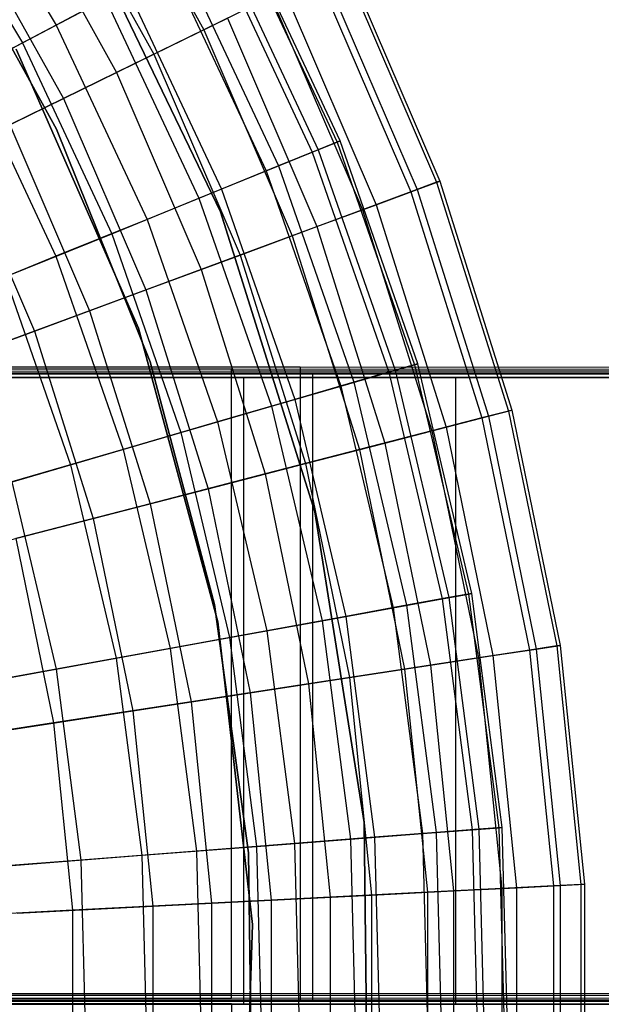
# Model space of a CAD drawing. Extents: x 0.1 to 16.1, y -7 to 7.
# Tile 98 of 108: x 10.4 to 11.1, y 0 to 1.3. Entities that reach past the tile are written whole.
import ezdxf

# ---------------------------------------------------------------- set-up
doc = ezdxf.new("R2010")
doc.units = 0
doc.header["$LTSCALE"] = 2.54
doc.layers.get('0').update_dxf_attribs({"color": 13, "linetype": 'CONTINUOUS'})

# ---------------------------------------------------------------- blocks, each defined once
blk = doc.blocks.new('DROPS_WOOD_C_PM_STL')
at = {"color": 0}
for p, q in [((10.2863, 1.4845, 6.4696), (10.4273, 1.2498, 6.4696)), ((10.2863, 1.4845, 6.4696), (10.4273, 1.2498, 6.4696)), ((10.4769, 1.494, 4.0169), (10.6158, 1.2438, 4.0169)), ((10.4769, 1.494, 4.0169), (10.6158, 1.2438, 4.0169)), ((10.246, 1.4574, 3.7892), (10.3844, 1.2269, 3.7892)), ((10.246, 1.4574, 3.7892), (10.3844, 1.2269, 3.7892)), ((10.4165, 1.4564, 6.5038), (10.5519, 1.2125, 6.5038)), ((10.4165, 1.4564, 6.5038), (10.5519, 1.2125, 6.5038)), ((10.3716, 1.4284, 3.7448), (10.5043, 1.1892, 3.7448)), ((10.3716, 1.4284, 3.7448), (10.5043, 1.1892, 3.7448)), ((10.4279, 1.1168, 213.3831), (10.2729, 1.3969, 213.3831)), ((10.2729, 1.3969, 213.3031), (10.4279, 1.1168, 213.3031)), ((10.4279, 1.1168, 213.3831), (10.2729, 1.3969, 213.3831)), ((10.2729, 1.3969, 213.3031), (10.4279, 1.1168, 213.3031)), ((10.4279, 1.1168, 220.7031), (10.2729, 1.3969, 220.7031)), ((10.3076, 1.3885, 6.8155), (10.4367, 1.156, 6.8155)), ((10.3076, 1.3885, 6.8155), (10.4367, 1.156, 6.8155)), ((10.4627, 1.3731, 213.1031), (10.6372, 1.0115, 213.1031)), ((10.6372, 1.0115, 220.7031), (10.4627, 1.3731, 220.7031)), ((10.4627, 1.3731, 213.1031), (10.6372, 1.0115, 213.1031)), ((10.6372, 1.0115, 220.7031), (10.4627, 1.3731, 220.7031)), ((10.6581, 1.3727, 4.8947), (10.7856, 1.1003, 4.8947)), ((10.6581, 1.3727, 4.8947), (10.7856, 1.1003, 4.8947)), ((10.7896, 1.102, 5.1836), (10.6619, 1.3747, 5.1836)), ((10.7896, 1.102, 5.1836), (10.6619, 1.3747, 5.1836)), ((10.6353, 1.3605, 5.5117), (10.7616, 1.0906, 5.5117)), ((10.6353, 1.3605, 5.5117), (10.7616, 1.0906, 5.5117)), ((10.628, 1.3566, 4.6077), (10.754, 1.0875, 4.6077)), ((10.628, 1.3566, 4.6077), (10.754, 1.0875, 4.6077)), ((10.5871, 1.3349, 5.8366), (10.7111, 1.07, 5.8366)), ((10.5871, 1.3349, 5.8366), (10.7111, 1.07, 5.8366)), ((10.7959, 1.3322, 5.1881), (10.9167, 1.0506, 5.1881)), ((10.7959, 1.3322, 5.1881), (10.9167, 1.0506, 5.1881)), ((10.5719, 1.3268, 4.3258), (10.6951, 1.0635, 4.3258)), ((10.5719, 1.3268, 4.3258), (10.6951, 1.0635, 4.3258)), ((10.7919, 1.3303, 4.8891), (10.9126, 1.0491, 4.8891)), ((10.7919, 1.3303, 4.8891), (10.9126, 1.0491, 4.8891)), ((10.7603, 1.3148, 4.5921), (10.8796, 1.0369, 4.5921)), ((10.7603, 1.3148, 4.5921), (10.8796, 1.0369, 4.5921)), ((10.7682, 1.3186, 5.5238), (10.8878, 1.0399, 5.5238)), ((10.7682, 1.3186, 5.5238), (10.8878, 1.0399, 5.5238)), ((10.5176, 1.2979, 6.1565), (10.4273, 1.2498, 6.4696)), ((10.5176, 1.2979, 6.1565), (10.4273, 1.2498, 6.4696)), ((10.5176, 1.2979, 6.1565), (10.6382, 1.0404, 6.1565)), ((10.5176, 1.2979, 6.1565), (10.6382, 1.0404, 6.1565)), ((10.3844, 1.2269, 3.7892), (10.4904, 1.2834, 4.052)), ((10.3844, 1.2269, 3.7892), (10.4904, 1.2834, 4.052)), ((10.4904, 1.2834, 4.052), (10.6095, 1.0287, 4.052)), ((10.4904, 1.2834, 4.052), (10.6095, 1.0287, 4.052)), ((10.7014, 1.2859, 4.3004), (10.6158, 1.2438, 4.0169)), ((10.7014, 1.2859, 4.3004), (10.6158, 1.2438, 4.0169)), ((10.7014, 1.2859, 4.3004), (10.818, 1.0141, 4.3004)), ((10.7014, 1.2859, 4.3004), (10.818, 1.0141, 4.3004)), ((10.7181, 1.2941, 5.8561), (10.8355, 1.0205, 5.8561)), ((10.7181, 1.2941, 5.8561), (10.8355, 1.0205, 5.8561)), ((10.5519, 1.2125, 6.5038), (10.6459, 1.2586, 6.1834)), ((10.5519, 1.2125, 6.5038), (10.6459, 1.2586, 6.1834)), ((10.6459, 1.2586, 6.1834), (10.76, 0.9926, 6.1834)), ((10.6459, 1.2586, 6.1834), (10.76, 0.9926, 6.1834)), ((10.4273, 1.2498, 6.4696), (10.3166, 1.1908, 6.7742)), ((10.4273, 1.2498, 6.4696), (10.3166, 1.1908, 6.7742)), ((10.4273, 1.2498, 6.4696), (10.5434, 1.0018, 6.4696)), ((10.4273, 1.2498, 6.4696), (10.5434, 1.0018, 6.4696)), ((10.6158, 1.2438, 4.0169), (10.5043, 1.1892, 3.7448)), ((10.6158, 1.2438, 4.0169), (10.5043, 1.1892, 3.7448)), ((10.6158, 1.2438, 4.0169), (10.7286, 0.9809, 4.0169)), ((10.6158, 1.2438, 4.0169), (10.7286, 0.9809, 4.0169)), ((10.255, 1.1581, 3.5402), (10.3844, 1.2269, 3.7892)), ((10.255, 1.1581, 3.5402), (10.3844, 1.2269, 3.7892)), ((10.5326, 0.8631, 213.1031), (10.3765, 1.219, 213.1031)), ((10.3765, 1.219, 220.7031), (10.5326, 0.8631, 220.7031)), ((10.3765, 1.219, 220.7031), (10.5326, 0.8631, 220.7031)), ((10.5326, 0.8631, 213.1031), (10.3765, 1.219, 213.1031)), ((10.3844, 1.2269, 3.7892), (10.4983, 0.9835, 3.7892)), ((10.3844, 1.2269, 3.7892), (10.4983, 0.9835, 3.7892)), ((10.4367, 1.156, 6.8155), (10.5519, 1.2125, 6.5038)), ((10.4367, 1.156, 6.8155), (10.5519, 1.2125, 6.5038)), ((10.5519, 1.2125, 6.5038), (10.6619, 0.9562, 6.5038)), ((10.5519, 1.2125, 6.5038), (10.6619, 0.9562, 6.5038)), ((10.3166, 1.1908, 6.7742), (10.4272, 0.9546, 6.7742)), ((10.3166, 1.1908, 6.7742), (10.4272, 0.9546, 6.7742)), ((10.5043, 1.1892, 3.7448), (10.3683, 1.1225, 3.487)), ((10.5043, 1.1892, 3.7448), (10.3683, 1.1225, 3.487)), ((10.5043, 1.1892, 3.7448), (10.6122, 0.9378, 3.7448)), ((10.5043, 1.1892, 3.7448), (10.6122, 0.9378, 3.7448)), ((10.3009, 1.0894, 7.1167), (10.4367, 1.156, 6.8155)), ((10.3009, 1.0894, 7.1167), (10.4367, 1.156, 6.8155)), ((10.4367, 1.156, 6.8155), (10.5416, 0.9117, 6.8155)), ((10.4367, 1.156, 6.8155), (10.5416, 0.9117, 6.8155)), ((10.3683, 1.1225, 3.487), (10.4701, 0.8852, 3.487)), ((10.3683, 1.1225, 3.487), (10.4701, 0.8852, 3.487)), ((10.5474, 0.8198, 213.3831), (10.4279, 1.1168, 213.3831)), ((10.4279, 1.1168, 213.3031), (10.5474, 0.8198, 213.3031)), ((10.4279, 1.1168, 213.3831), (10.4279, 1.1168, 213.3031)), ((10.5474, 0.8198, 213.3831), (10.4279, 1.1168, 213.3831)), ((10.4279, 1.1168, 213.3031), (10.5474, 0.8198, 213.3031)), ((10.4279, 1.1168, 213.3831), (10.4279, 1.1168, 213.3031)), ((10.5474, 0.8198, 220.7031), (10.4279, 1.1168, 220.7031)), ((10.754, 1.0875, 4.6077), (10.7856, 1.1003, 4.8947)), ((10.754, 1.0875, 4.6077), (10.7856, 1.1003, 4.8947)), ((10.7896, 1.102, 5.1836), (10.7616, 1.0906, 5.5117)), ((10.7896, 1.102, 5.1836), (10.7616, 1.0906, 5.5117)), ((10.7856, 1.1003, 4.8947), (10.7896, 1.102, 5.1836)), ((10.7856, 1.1003, 4.8947), (10.7896, 1.102, 5.1836)), ((10.7856, 1.1003, 4.8947), (10.8844, 0.8163, 4.8947)), ((10.7856, 1.1003, 4.8947), (10.8844, 0.8163, 4.8947)), ((10.8885, 0.8175, 5.1836), (10.7896, 1.102, 5.1836)), ((10.8885, 0.8175, 5.1836), (10.7896, 1.102, 5.1836)), ((10.3009, 1.0894, 7.1167), (10.3997, 0.8591, 7.1167)), ((10.3009, 1.0894, 7.1167), (10.3997, 0.8591, 7.1167)), ((10.6951, 1.0635, 4.3258), (10.754, 1.0875, 4.6077)), ((10.6951, 1.0635, 4.3258), (10.754, 1.0875, 4.6077)), ((10.7616, 1.0906, 5.5117), (10.7111, 1.07, 5.8366)), ((10.7616, 1.0906, 5.5117), (10.7111, 1.07, 5.8366)), ((10.754, 1.0875, 4.6077), (10.8516, 0.8068, 4.6077)), ((10.754, 1.0875, 4.6077), (10.8516, 0.8068, 4.6077)), ((10.7616, 1.0906, 5.5117), (10.8596, 0.8091, 5.5117)), ((10.7616, 1.0906, 5.5117), (10.8596, 0.8091, 5.5117)), ((10.7111, 1.07, 5.8366), (10.6382, 1.0404, 6.1565)), ((10.7111, 1.07, 5.8366), (10.6382, 1.0404, 6.1565)), ((10.7111, 1.07, 5.8366), (10.8071, 0.7938, 5.8366)), ((10.7111, 1.07, 5.8366), (10.8071, 0.7938, 5.8366)), ((10.6095, 1.0287, 4.052), (10.6951, 1.0635, 4.3258)), ((10.6095, 1.0287, 4.052), (10.6951, 1.0635, 4.3258)), ((10.6951, 1.0635, 4.3258), (10.7906, 0.789, 4.3258)), ((10.6951, 1.0635, 4.3258), (10.7906, 0.789, 4.3258)), ((10.9126, 1.0491, 4.8891), (10.8796, 1.0369, 4.5921)), ((10.9126, 1.0491, 4.8891), (10.8796, 1.0369, 4.5921)), ((10.8878, 1.0399, 5.5238), (10.9167, 1.0506, 5.1881)), ((10.8878, 1.0399, 5.5238), (10.9167, 1.0506, 5.1881)), ((10.9167, 1.0506, 5.1881), (10.9126, 1.0491, 4.8891)), ((10.9167, 1.0506, 5.1881), (10.9126, 1.0491, 4.8891)), ((10.9126, 1.0491, 4.8891), (11.0042, 0.7571, 4.8891)), ((10.9126, 1.0491, 4.8891), (11.0042, 0.7571, 4.8891)), ((10.9167, 1.0506, 5.1881), (11.0084, 0.7582, 5.1881)), ((10.9167, 1.0506, 5.1881), (11.0084, 0.7582, 5.1881)), ((10.6382, 1.0404, 6.1565), (10.5434, 1.0018, 6.4696)), ((10.6382, 1.0404, 6.1565), (10.5434, 1.0018, 6.4696)), ((10.6382, 1.0404, 6.1565), (10.7316, 0.7718, 6.1565)), ((10.6382, 1.0404, 6.1565), (10.7316, 0.7718, 6.1565)), ((10.8796, 1.0369, 4.5921), (10.818, 1.0141, 4.3004)), ((10.8796, 1.0369, 4.5921), (10.818, 1.0141, 4.3004)), ((10.8355, 1.0205, 5.8561), (10.8878, 1.0399, 5.5238)), ((10.8355, 1.0205, 5.8561), (10.8878, 1.0399, 5.5238)), ((10.8796, 1.0369, 4.5921), (10.9701, 0.7483, 4.5921)), ((10.8796, 1.0369, 4.5921), (10.9701, 0.7483, 4.5921)), ((10.8878, 1.0399, 5.5238), (10.9786, 0.7505, 5.5238)), ((10.8878, 1.0399, 5.5238), (10.9786, 0.7505, 5.5238)), ((10.4983, 0.9835, 3.7892), (10.6095, 1.0287, 4.052)), ((10.4983, 0.9835, 3.7892), (10.6095, 1.0287, 4.052)), ((10.6095, 1.0287, 4.052), (10.7019, 0.7632, 4.052)), ((10.6095, 1.0287, 4.052), (10.7019, 0.7632, 4.052)), ((10.76, 0.9926, 6.1834), (10.8355, 1.0205, 5.8561)), ((10.76, 0.9926, 6.1834), (10.8355, 1.0205, 5.8561)), ((10.8355, 1.0205, 5.8561), (10.9246, 0.7365, 5.8561)), ((10.8355, 1.0205, 5.8561), (10.9246, 0.7365, 5.8561)), ((10.6372, 1.0115, 213.1031), (10.7572, 0.6284, 213.1031)), ((10.7572, 0.6284, 220.7031), (10.6372, 1.0115, 220.7031)), ((10.6372, 1.0115, 213.1031), (10.7572, 0.6284, 213.1031)), ((10.6372, 1.0115, 213.1031), (10.6372, 1.0115, 220.7031)), ((10.7572, 0.6284, 220.7031), (10.6372, 1.0115, 220.7031)), ((10.6372, 1.0115, 213.1031), (10.6372, 1.0115, 220.7031)), ((10.818, 1.0141, 4.3004), (10.7286, 0.9809, 4.0169)), ((10.818, 1.0141, 4.3004), (10.7286, 0.9809, 4.0169)), ((10.818, 1.0141, 4.3004), (10.9066, 0.7318, 4.3004)), ((10.818, 1.0141, 4.3004), (10.9066, 0.7318, 4.3004)), ((10.5434, 1.0018, 6.4696), (10.4272, 0.9546, 6.7742)), ((10.5434, 1.0018, 6.4696), (10.4272, 0.9546, 6.7742)), ((10.5434, 1.0018, 6.4696), (10.6333, 0.7432, 6.4696)), ((10.5434, 1.0018, 6.4696), (10.6333, 0.7432, 6.4696)), ((10.3625, 0.9283, 3.5402), (10.4983, 0.9835, 3.7892)), ((10.3625, 0.9283, 3.5402), (10.4983, 0.9835, 3.7892)), ((10.4983, 0.9835, 3.7892), (10.5866, 0.7296, 3.7892)), ((10.4983, 0.9835, 3.7892), (10.5866, 0.7296, 3.7892)), ((10.7286, 0.9809, 4.0169), (10.6122, 0.9378, 3.7448)), ((10.7286, 0.9809, 4.0169), (10.6122, 0.9378, 3.7448)), ((10.6619, 0.9562, 6.5038), (10.76, 0.9926, 6.1834)), ((10.6619, 0.9562, 6.5038), (10.76, 0.9926, 6.1834)), ((10.7286, 0.9809, 4.0169), (10.8142, 0.7079, 4.0169)), ((10.7286, 0.9809, 4.0169), (10.8142, 0.7079, 4.0169)), ((10.76, 0.9926, 6.1834), (10.8467, 0.7163, 6.1834)), ((10.76, 0.9926, 6.1834), (10.8467, 0.7163, 6.1834)), ((10.5416, 0.9117, 6.8155), (10.6619, 0.9562, 6.5038)), ((10.5416, 0.9117, 6.8155), (10.6619, 0.9562, 6.5038)), ((10.6619, 0.9562, 6.5038), (10.7454, 0.6901, 6.5038)), ((10.6619, 0.9562, 6.5038), (10.7454, 0.6901, 6.5038)), ((10.4272, 0.9546, 6.7742), (10.2902, 0.8989, 7.0687)), ((10.4272, 0.9546, 6.7742), (10.2902, 0.8989, 7.0687)), ((10.4272, 0.9546, 6.7742), (10.5129, 0.7082, 6.7742)), ((10.4272, 0.9546, 6.7742), (10.5129, 0.7082, 6.7742)), ((10.6122, 0.9378, 3.7448), (10.4701, 0.8852, 3.487)), ((10.6122, 0.9378, 3.7448), (10.4701, 0.8852, 3.487)), ((10.6122, 0.9378, 3.7448), (10.6941, 0.6768, 3.7448)), ((10.6122, 0.9378, 3.7448), (10.6941, 0.6768, 3.7448)), ((10.3625, 0.9283, 3.5402), (10.4459, 0.6887, 3.5402)), ((10.3625, 0.9283, 3.5402), (10.4459, 0.6887, 3.5402)), ((10.3997, 0.8591, 7.1167), (10.5416, 0.9117, 6.8155)), ((10.3997, 0.8591, 7.1167), (10.5416, 0.9117, 6.8155)), ((10.5416, 0.9117, 6.8155), (10.6212, 0.658, 6.8155)), ((10.5416, 0.9117, 6.8155), (10.6212, 0.658, 6.8155)), ((10.4701, 0.8852, 3.487), (10.3039, 0.8236, 3.2461)), ((10.4701, 0.8852, 3.487), (10.3039, 0.8236, 3.2461)), ((10.4701, 0.8852, 3.487), (10.5474, 0.6389, 3.487)), ((10.4701, 0.8852, 3.487), (10.5474, 0.6389, 3.487)), ((10.2372, 0.7989, 7.4057), (10.3997, 0.8591, 7.1167)), ((10.2372, 0.7989, 7.4057), (10.3997, 0.8591, 7.1167)), ((10.3997, 0.8591, 7.1167), (10.4748, 0.62, 7.1167)), ((10.3997, 0.8591, 7.1167), (10.4748, 0.62, 7.1167)), ((10.6338, 0.488, 213.1031), (10.5326, 0.8631, 213.1031)), ((10.5326, 0.8631, 220.7031), (10.6338, 0.488, 220.7031)), ((10.5326, 0.8631, 220.7031), (10.6338, 0.488, 220.7031)), ((10.5326, 0.8631, 220.7031), (10.5326, 0.8631, 213.1031)), ((10.6338, 0.488, 213.1031), (10.5326, 0.8631, 213.1031)), ((10.5326, 0.8631, 220.7031), (10.5326, 0.8631, 213.1031)), ((10.6294, 0.5104, 213.3831), (10.5474, 0.8198, 213.3831)), ((10.5474, 0.8198, 213.3031), (10.6294, 0.5104, 213.3031)), ((10.5474, 0.8198, 213.3831), (10.5474, 0.8198, 213.3031)), ((10.6294, 0.5104, 213.3831), (10.5474, 0.8198, 213.3831)), ((10.5474, 0.8198, 213.3031), (10.6294, 0.5104, 213.3031)), ((10.5474, 0.8198, 213.3831), (10.5474, 0.8198, 213.3031)), ((10.6294, 0.5104, 220.7031), (10.5474, 0.8198, 220.7031)), ((10.8885, 0.8175, 5.1836), (10.8596, 0.8091, 5.5117)), ((10.8885, 0.8175, 5.1836), (10.8596, 0.8091, 5.5117)), ((10.8844, 0.8163, 4.8947), (10.8885, 0.8175, 5.1836)), ((10.8844, 0.8163, 4.8947), (10.8885, 0.8175, 5.1836)), ((10.9577, 0.5244, 5.1836), (10.8885, 0.8175, 5.1836)), ((10.9577, 0.5244, 5.1836), (10.8885, 0.8175, 5.1836)), ((9.7915, 0.8135, 29.5522), (10.7388, 0.8134, 29.8217)), ((9.7915, 0.8135, 29.5522), (10.7388, 0.8134, 29.8217)), ((10.7388, 0.8056, 44.9122), (9.7915, 0.8055, 45.1817)), ((10.7388, 0.8056, 44.9122), (9.7915, 0.8055, 45.1817)), ((10.0741, 0.8045, 16.6923), (10.7544, 0.8045, 16.9802)), ((10.7544, 0.8045, 27.7222), (10.0741, 0.8045, 28.0101)), ((10.7544, 0.8045, 27.7222), (10.0741, 0.8045, 28.0101)), ((10.0741, 0.8045, 16.6923), (10.7544, 0.8045, 16.9802)), ((10.08, 0.8113, 33.9028), (10.6512, 0.8111, 34.3028)), ((10.08, 0.8113, 33.9028), (10.6512, 0.8111, 34.3028)), ((10.6512, 0.8079, 40.4311), (10.08, 0.8077, 40.831)), ((10.6512, 0.8079, 40.4311), (10.08, 0.8077, 40.831)), ((10.6512, 0.8111, 34.3028), (11.1442, 0.8108, 34.7958)), ((10.6512, 0.0111, 34.3023), (10.6512, 0.8111, 34.3028)), ((10.6512, 0.0111, 34.3023), (10.6512, 0.8111, 34.3028)), ((10.6512, 0.8111, 34.3028), (11.1442, 0.8108, 34.7958)), ((11.1442, 0.8082, 39.9381), (10.6512, 0.8079, 40.4311)), ((11.1442, 0.8082, 39.9381), (10.6512, 0.8079, 40.4311)), ((10.6512, 0.0079, 40.4307), (10.6512, 0.8079, 40.4311)), ((10.6512, 0.0079, 40.4307), (10.6512, 0.8079, 40.4311)), ((10.7388, 0.8134, 29.8217), (10.7388, 0.0134, 29.8213)), ((10.7388, 0.8134, 29.8217), (11.6459, 0.8132, 30.2056)), ((10.7388, 0.8134, 29.8217), (10.7388, 0.0134, 29.8213)), ((10.7388, 0.8134, 29.8217), (11.6459, 0.8132, 30.2056)), ((11.6459, 0.8058, 44.5282), (10.7388, 0.8056, 44.9122)), ((11.6459, 0.8058, 44.5282), (10.7388, 0.8056, 44.9122)), ((10.7388, 0.8056, 44.9122), (10.7388, 0.0056, 44.9118)), ((10.7388, 0.8056, 44.9122), (10.7388, 0.0056, 44.9118)), ((10.7544, 0.8045, 16.9802), (10.7544, 0.0045, 16.9802)), ((10.7544, 0.8045, 16.9802), (11.3942, 0.8045, 17.3496)), ((10.7544, 0.8045, 16.9802), (10.7544, 0.0045, 16.9802)), ((11.3942, 0.8045, 27.3528), (10.7544, 0.8045, 27.7222)), ((10.7544, 0.8045, 27.7222), (10.7544, 0.0045, 27.7222)), ((10.7544, 0.8045, 27.7222), (10.7544, 0.0045, 27.7222)), ((11.3942, 0.8045, 27.3528), (10.7544, 0.8045, 27.7222)), ((10.7544, 0.8045, 16.9802), (11.3942, 0.8045, 17.3496)), ((10.7906, 0.789, 4.3258), (10.8516, 0.8068, 4.6077)), ((10.7906, 0.789, 4.3258), (10.8516, 0.8068, 4.6077)), ((10.8596, 0.8091, 5.5117), (10.8071, 0.7938, 5.8366)), ((10.8596, 0.8091, 5.5117), (10.8071, 0.7938, 5.8366)), ((10.8516, 0.8068, 4.6077), (10.8844, 0.8163, 4.8947)), ((10.8516, 0.8068, 4.6077), (10.8844, 0.8163, 4.8947)), ((10.8516, 0.8068, 4.6077), (10.9199, 0.5175, 4.6077)), ((10.8516, 0.8068, 4.6077), (10.9199, 0.5175, 4.6077)), ((10.8596, 0.8091, 5.5117), (10.928, 0.519, 5.5117)), ((10.8596, 0.8091, 5.5117), (10.928, 0.519, 5.5117)), ((10.8844, 0.8163, 4.8947), (10.9534, 0.5236, 4.8947)), ((10.8844, 0.8163, 4.8947), (10.9534, 0.5236, 4.8947)), ((10.3572, 0.8, 34.719), (10.6665, 0.8, 35.019)), ((10.6665, 0.8, 39.7348), (10.3572, 0.8, 40.0348)), ((10.6665, 0.8, 39.7348), (10.3572, 0.8, 40.0348)), ((10.3572, 0.8, 34.719), (10.6665, 0.8, 35.019)), ((10.6665, 0.8, 35.019), (10.6665, 0, 35.019)), ((10.6665, 0.8, 35.019), (10.9367, 0.8, 35.3547)), ((10.6665, 0.8, 35.019), (10.6665, 0, 35.019)), ((10.9367, 0.8, 39.3991), (10.6665, 0.8, 39.7348)), ((10.6665, 0.8, 39.7348), (10.6665, 0, 39.7348)), ((10.6665, 0.8, 39.7348), (10.6665, 0, 39.7348)), ((10.9367, 0.8, 39.3991), (10.6665, 0.8, 39.7348)), ((10.6665, 0.8, 35.019), (10.9367, 0.8, 35.3547)), ((10.8071, 0.7938, 5.8366), (10.7316, 0.7718, 6.1565)), ((10.8071, 0.7938, 5.8366), (10.7316, 0.7718, 6.1565)), ((10.8071, 0.7938, 5.8366), (10.8743, 0.5092, 5.8366)), ((10.8071, 0.7938, 5.8366), (10.8743, 0.5092, 5.8366)), ((10.9367, 0.8, 35.3547), (10.9367, 0, 35.3547)), ((10.9367, 0.8, 35.3547), (11.1635, 0.8, 35.7211)), ((10.9367, 0.8, 35.3547), (10.9367, 0, 35.3547)), ((11.1635, 0.8, 39.0327), (10.9367, 0.8, 39.3991)), ((10.9367, 0.8, 39.3991), (10.9367, 0, 39.3991)), ((10.9367, 0.8, 39.3991), (10.9367, 0, 39.3991)), ((11.1635, 0.8, 39.0327), (10.9367, 0.8, 39.3991)), ((10.9367, 0.8, 35.3547), (11.1635, 0.8, 35.7211)), ((10.7019, 0.7632, 4.052), (10.7906, 0.789, 4.3258)), ((10.7019, 0.7632, 4.052), (10.7906, 0.789, 4.3258)), ((10.7906, 0.789, 4.3258), (10.8573, 0.5061, 4.3258)), ((10.7906, 0.789, 4.3258), (10.8573, 0.5061, 4.3258)), ((10.7316, 0.7718, 6.1565), (10.6333, 0.7432, 6.4696)), ((10.7316, 0.7718, 6.1565), (10.6333, 0.7432, 6.4696)), ((10.7316, 0.7718, 6.1565), (10.7969, 0.4951, 6.1565)), ((10.7316, 0.7718, 6.1565), (10.7969, 0.4951, 6.1565)), ((10.5866, 0.7296, 3.7892), (10.7019, 0.7632, 4.052)), ((10.5866, 0.7296, 3.7892), (10.7019, 0.7632, 4.052)), ((10.7019, 0.7632, 4.052), (10.7665, 0.4896, 4.052)), ((10.7019, 0.7632, 4.052), (10.7665, 0.4896, 4.052)), ((11.0042, 0.7571, 4.8891), (10.9701, 0.7483, 4.5921)), ((11.0042, 0.7571, 4.8891), (10.9701, 0.7483, 4.5921)), ((10.9786, 0.7505, 5.5238), (11.0084, 0.7582, 5.1881)), ((10.9786, 0.7505, 5.5238), (11.0084, 0.7582, 5.1881)), ((11.0084, 0.7582, 5.1881), (11.0042, 0.7571, 4.8891)), ((11.0084, 0.7582, 5.1881), (11.0042, 0.7571, 4.8891)), ((11.0042, 0.7571, 4.8891), (11.0658, 0.4574, 4.8891)), ((11.0042, 0.7571, 4.8891), (11.0658, 0.4574, 4.8891)), ((11.0084, 0.7582, 5.1881), (11.0701, 0.4581, 5.1881)), ((11.0084, 0.7582, 5.1881), (11.0701, 0.4581, 5.1881)), ((10.6333, 0.7432, 6.4696), (10.5129, 0.7082, 6.7742)), ((10.6333, 0.7432, 6.4696), (10.5129, 0.7082, 6.7742)), ((10.6333, 0.7432, 6.4696), (10.6962, 0.4768, 6.4696)), ((10.6333, 0.7432, 6.4696), (10.6962, 0.4768, 6.4696)), ((10.9701, 0.7483, 4.5921), (10.9066, 0.7318, 4.3004)), ((10.9701, 0.7483, 4.5921), (10.9066, 0.7318, 4.3004)), ((10.9246, 0.7365, 5.8561), (10.9786, 0.7505, 5.5238)), ((10.9246, 0.7365, 5.8561), (10.9786, 0.7505, 5.5238)), ((10.9701, 0.7483, 4.5921), (11.031, 0.4521, 4.5921)), ((10.9701, 0.7483, 4.5921), (11.031, 0.4521, 4.5921)), ((10.9786, 0.7505, 5.5238), (11.0397, 0.4534, 5.5238)), ((10.9786, 0.7505, 5.5238), (11.0397, 0.4534, 5.5238)), ((10.4459, 0.6887, 3.5402), (10.5866, 0.7296, 3.7892)), ((10.4459, 0.6887, 3.5402), (10.5866, 0.7296, 3.7892)), ((10.5866, 0.7296, 3.7892), (10.6483, 0.468, 3.7892)), ((10.5866, 0.7296, 3.7892), (10.6483, 0.468, 3.7892)), ((10.9066, 0.7318, 4.3004), (10.8142, 0.7079, 4.0169)), ((10.9066, 0.7318, 4.3004), (10.8142, 0.7079, 4.0169)), ((10.8467, 0.7163, 6.1834), (10.9246, 0.7365, 5.8561)), ((10.8467, 0.7163, 6.1834), (10.9246, 0.7365, 5.8561)), ((10.9066, 0.7318, 4.3004), (10.9661, 0.4421, 4.3004)), ((10.9066, 0.7318, 4.3004), (10.9661, 0.4421, 4.3004)), ((10.9246, 0.7365, 5.8561), (10.9845, 0.445, 5.8561)), ((10.9246, 0.7365, 5.8561), (10.9845, 0.445, 5.8561)), ((10.7454, 0.6901, 6.5038), (10.8467, 0.7163, 6.1834)), ((10.7454, 0.6901, 6.5038), (10.8467, 0.7163, 6.1834)), ((10.8467, 0.7163, 6.1834), (10.905, 0.4328, 6.1834)), ((10.8467, 0.7163, 6.1834), (10.905, 0.4328, 6.1834)), ((10.5129, 0.7082, 6.7742), (10.3709, 0.6669, 7.0687)), ((10.5129, 0.7082, 6.7742), (10.3709, 0.6669, 7.0687)), ((10.5129, 0.7082, 6.7742), (10.5728, 0.4543, 6.7742)), ((10.5129, 0.7082, 6.7742), (10.5728, 0.4543, 6.7742)), ((10.8142, 0.7079, 4.0169), (10.6941, 0.6768, 3.7448)), ((10.8142, 0.7079, 4.0169), (10.6941, 0.6768, 3.7448)), ((10.8142, 0.7079, 4.0169), (10.8718, 0.4277, 4.0169)), ((10.8142, 0.7079, 4.0169), (10.8718, 0.4277, 4.0169)), ((10.2812, 0.6407, 3.3076), (10.4459, 0.6887, 3.5402)), ((10.2812, 0.6407, 3.3076), (10.4459, 0.6887, 3.5402)), ((10.4459, 0.6887, 3.5402), (10.5041, 0.4418, 3.5402)), ((10.4459, 0.6887, 3.5402), (10.5041, 0.4418, 3.5402)), ((10.6212, 0.658, 6.8155), (10.7454, 0.6901, 6.5038)), ((10.6212, 0.658, 6.8155), (10.7454, 0.6901, 6.5038)), ((10.7454, 0.6901, 6.5038), (10.8015, 0.4169, 6.5038)), ((10.7454, 0.6901, 6.5038), (10.8015, 0.4169, 6.5038)), ((10.3709, 0.6669, 7.0687), (10.4273, 0.4278, 7.0687)), ((10.3709, 0.6669, 7.0687), (10.4273, 0.4278, 7.0687)), ((10.6941, 0.6768, 3.7448), (10.5474, 0.6389, 3.487)), ((10.6941, 0.6768, 3.7448), (10.5474, 0.6389, 3.487)), ((10.6941, 0.6768, 3.7448), (10.7491, 0.4089, 3.7448)), ((10.6941, 0.6768, 3.7448), (10.7491, 0.4089, 3.7448)), ((10.4748, 0.62, 7.1167), (10.6212, 0.658, 6.8155)), ((10.4748, 0.62, 7.1167), (10.6212, 0.658, 6.8155)), ((10.6212, 0.658, 6.8155), (10.6747, 0.3975, 6.8155)), ((10.6212, 0.658, 6.8155), (10.6747, 0.3975, 6.8155)), ((10.5474, 0.6389, 3.487), (10.3758, 0.5944, 3.2461)), ((10.5474, 0.6389, 3.487), (10.3758, 0.5944, 3.2461)), ((10.5474, 0.6389, 3.487), (10.5994, 0.386, 3.487)), ((10.5474, 0.6389, 3.487), (10.5994, 0.386, 3.487)), ((10.7572, 0.6284, 213.1031), (10.8202, 0.2319, 213.1031)), ((10.8202, 0.2319, 220.7031), (10.7572, 0.6284, 220.7031)), ((10.7572, 0.6284, 213.1031), (10.8202, 0.2319, 213.1031)), ((10.7572, 0.6284, 213.1031), (10.7572, 0.6284, 220.7031)), ((10.8202, 0.2319, 220.7031), (10.7572, 0.6284, 220.7031)), ((10.7572, 0.6284, 213.1031), (10.7572, 0.6284, 220.7031)), ((10.307, 0.5766, 7.4057), (10.4748, 0.62, 7.1167)), ((10.307, 0.5766, 7.4057), (10.4748, 0.62, 7.1167)), ((10.4748, 0.62, 7.1167), (10.5252, 0.3746, 7.1167)), ((10.4748, 0.62, 7.1167), (10.5252, 0.3746, 7.1167)), ((10.3758, 0.5944, 3.2461), (10.4241, 0.3591, 3.2461)), ((10.3758, 0.5944, 3.2461), (10.4241, 0.3591, 3.2461)), ((10.8573, 0.5061, 4.3258), (10.9199, 0.5175, 4.6077)), ((10.8573, 0.5061, 4.3258), (10.9199, 0.5175, 4.6077)), ((10.928, 0.519, 5.5117), (10.8743, 0.5092, 5.8366)), ((10.928, 0.519, 5.5117), (10.8743, 0.5092, 5.8366)), ((10.9199, 0.5175, 4.6077), (10.9534, 0.5236, 4.8947)), ((10.9199, 0.5175, 4.6077), (10.9534, 0.5236, 4.8947)), ((10.9199, 0.5175, 4.6077), (10.958, 0.2228, 4.6077)), ((10.9199, 0.5175, 4.6077), (10.958, 0.2228, 4.6077)), ((10.9577, 0.5244, 5.1836), (10.928, 0.519, 5.5117)), ((10.9577, 0.5244, 5.1836), (10.928, 0.519, 5.5117)), ((10.928, 0.519, 5.5117), (10.9663, 0.2234, 5.5117)), ((10.928, 0.519, 5.5117), (10.9663, 0.2234, 5.5117)), ((10.9534, 0.5236, 4.8947), (10.9577, 0.5244, 5.1836)), ((10.9534, 0.5236, 4.8947), (10.9577, 0.5244, 5.1836)), ((10.9534, 0.5236, 4.8947), (10.9921, 0.2254, 4.8947)), ((10.9534, 0.5236, 4.8947), (10.9921, 0.2254, 4.8947)), ((10.9964, 0.2257, 5.1836), (10.9577, 0.5244, 5.1836)), ((10.9964, 0.2257, 5.1836), (10.9577, 0.5244, 5.1836)), ((10.6728, 0.1933, 213.3831), (10.6294, 0.5104, 213.3831)), ((10.6294, 0.5104, 213.3031), (10.6728, 0.1933, 213.3031)), ((10.6294, 0.5104, 213.3831), (10.6294, 0.5104, 213.3031)), ((10.6728, 0.1933, 213.3831), (10.6294, 0.5104, 213.3831)), ((10.6294, 0.5104, 213.3031), (10.6728, 0.1933, 213.3031)), ((10.6294, 0.5104, 213.3831), (10.6294, 0.5104, 213.3031)), ((10.6728, 0.1933, 220.7031), (10.6294, 0.5104, 220.7031)), ((10.7665, 0.4896, 4.052), (10.8573, 0.5061, 4.3258)), ((10.7665, 0.4896, 4.052), (10.8573, 0.5061, 4.3258)), ((10.8743, 0.5092, 5.8366), (10.7969, 0.4951, 6.1565)), ((10.8743, 0.5092, 5.8366), (10.7969, 0.4951, 6.1565)), ((10.8573, 0.5061, 4.3258), (10.8946, 0.2179, 4.3258)), ((10.8573, 0.5061, 4.3258), (10.8946, 0.2179, 4.3258)), ((10.8743, 0.5092, 5.8366), (10.9119, 0.2192, 5.8366)), ((10.8743, 0.5092, 5.8366), (10.9119, 0.2192, 5.8366)), ((10.7969, 0.4951, 6.1565), (10.6962, 0.4768, 6.4696)), ((10.7969, 0.4951, 6.1565), (10.6962, 0.4768, 6.4696)), ((10.7969, 0.4951, 6.1565), (10.8334, 0.2131, 6.1565)), ((10.7969, 0.4951, 6.1565), (10.8334, 0.2131, 6.1565)), ((10.678, 0.1019, 213.1031), (10.6338, 0.488, 213.1031)), ((10.6338, 0.488, 220.7031), (10.678, 0.1019, 220.7031)), ((10.6338, 0.488, 220.7031), (10.678, 0.1019, 220.7031)), ((10.6338, 0.488, 220.7031), (10.6338, 0.488, 213.1031)), ((10.678, 0.1019, 213.1031), (10.6338, 0.488, 213.1031)), ((10.6338, 0.488, 220.7031), (10.6338, 0.488, 213.1031)), ((10.6483, 0.468, 3.7892), (10.7665, 0.4896, 4.052)), ((10.6483, 0.468, 3.7892), (10.7665, 0.4896, 4.052)), ((10.7665, 0.4896, 4.052), (10.8026, 0.2107, 4.052)), ((10.7665, 0.4896, 4.052), (10.8026, 0.2107, 4.052)), ((10.5041, 0.4418, 3.5402), (10.6483, 0.468, 3.7892)), ((10.5041, 0.4418, 3.5402), (10.6483, 0.468, 3.7892)), ((10.6962, 0.4768, 6.4696), (10.5728, 0.4543, 6.7742)), ((10.6962, 0.4768, 6.4696), (10.5728, 0.4543, 6.7742)), ((10.6483, 0.468, 3.7892), (10.6829, 0.2015, 3.7892)), ((10.6483, 0.468, 3.7892), (10.6829, 0.2015, 3.7892)), ((10.6962, 0.4768, 6.4696), (10.7314, 0.2052, 6.4696)), ((10.6962, 0.4768, 6.4696), (10.7314, 0.2052, 6.4696)), ((10.5728, 0.4543, 6.7742), (10.4273, 0.4278, 7.0687)), ((10.5728, 0.4543, 6.7742), (10.4273, 0.4278, 7.0687)), ((10.5728, 0.4543, 6.7742), (10.6063, 0.1955, 6.7742)), ((10.5728, 0.4543, 6.7742), (10.6063, 0.1955, 6.7742)), ((10.9845, 0.445, 5.8561), (11.0397, 0.4534, 5.5238)), ((10.9845, 0.445, 5.8561), (11.0397, 0.4534, 5.5238)), ((11.0658, 0.4574, 4.8891), (11.031, 0.4521, 4.5921)), ((11.0658, 0.4574, 4.8891), (11.031, 0.4521, 4.5921)), ((11.0397, 0.4534, 5.5238), (11.0701, 0.4581, 5.1881)), ((11.0397, 0.4534, 5.5238), (11.0701, 0.4581, 5.1881)), ((11.0397, 0.4534, 5.5238), (11.0703, 0.1517, 5.5238)), ((11.0397, 0.4534, 5.5238), (11.0703, 0.1517, 5.5238)), ((11.0701, 0.4581, 5.1881), (11.0658, 0.4574, 4.8891)), ((11.0701, 0.4581, 5.1881), (11.0658, 0.4574, 4.8891)), ((11.0658, 0.4574, 4.8891), (11.0967, 0.153, 4.8891)), ((11.0658, 0.4574, 4.8891), (11.0967, 0.153, 4.8891)), ((11.0701, 0.4581, 5.1881), (11.1011, 0.1532, 5.1881)), ((11.0701, 0.4581, 5.1881), (11.1011, 0.1532, 5.1881)), ((10.3354, 0.411, 3.3076), (10.5041, 0.4418, 3.5402)), ((10.3354, 0.411, 3.3076), (10.5041, 0.4418, 3.5402)), ((10.5041, 0.4418, 3.5402), (10.5367, 0.1902, 3.5402)), ((10.5041, 0.4418, 3.5402), (10.5367, 0.1902, 3.5402)), ((10.9661, 0.4421, 4.3004), (10.8718, 0.4277, 4.0169)), ((10.9661, 0.4421, 4.3004), (10.8718, 0.4277, 4.0169)), ((10.905, 0.4328, 6.1834), (10.9845, 0.445, 5.8561)), ((10.905, 0.4328, 6.1834), (10.9845, 0.445, 5.8561)), ((11.031, 0.4521, 4.5921), (10.9661, 0.4421, 4.3004)), ((11.031, 0.4521, 4.5921), (10.9661, 0.4421, 4.3004)), ((10.9661, 0.4421, 4.3004), (10.996, 0.1479, 4.3004)), ((10.9661, 0.4421, 4.3004), (10.996, 0.1479, 4.3004)), ((10.9845, 0.445, 5.8561), (11.0146, 0.1488, 5.8561)), ((10.9845, 0.445, 5.8561), (11.0146, 0.1488, 5.8561)), ((11.031, 0.4521, 4.5921), (11.0616, 0.1512, 4.5921)), ((11.031, 0.4521, 4.5921), (11.0616, 0.1512, 4.5921)), ((10.4273, 0.4278, 7.0687), (10.2607, 0.3974, 7.3512)), ((10.4273, 0.4278, 7.0687), (10.2607, 0.3974, 7.3512)), ((10.4273, 0.4278, 7.0687), (10.4589, 0.1841, 7.0687)), ((10.4273, 0.4278, 7.0687), (10.4589, 0.1841, 7.0687)), ((10.8718, 0.4277, 4.0169), (10.7491, 0.4089, 3.7448)), ((10.8718, 0.4277, 4.0169), (10.7491, 0.4089, 3.7448)), ((10.8015, 0.4169, 6.5038), (10.905, 0.4328, 6.1834)), ((10.8015, 0.4169, 6.5038), (10.905, 0.4328, 6.1834)), ((10.8718, 0.4277, 4.0169), (10.9008, 0.1431, 4.0169)), ((10.8718, 0.4277, 4.0169), (10.9008, 0.1431, 4.0169)), ((10.905, 0.4328, 6.1834), (10.9343, 0.1448, 6.1834)), ((10.905, 0.4328, 6.1834), (10.9343, 0.1448, 6.1834)), ((10.6747, 0.3975, 6.8155), (10.8015, 0.4169, 6.5038)), ((10.6747, 0.3975, 6.8155), (10.8015, 0.4169, 6.5038)), ((10.8015, 0.4169, 6.5038), (10.8297, 0.1395, 6.5038)), ((10.8015, 0.4169, 6.5038), (10.8297, 0.1395, 6.5038)), ((10.7491, 0.4089, 3.7448), (10.5994, 0.386, 3.487)), ((10.7491, 0.4089, 3.7448), (10.5994, 0.386, 3.487)), ((10.7491, 0.4089, 3.7448), (10.7768, 0.1368, 3.7448)), ((10.7491, 0.4089, 3.7448), (10.7768, 0.1368, 3.7448)), ((10.5252, 0.3746, 7.1167), (10.6747, 0.3975, 6.8155)), ((10.5252, 0.3746, 7.1167), (10.6747, 0.3975, 6.8155)), ((10.6747, 0.3975, 6.8155), (10.7016, 0.133, 6.8155)), ((10.6747, 0.3975, 6.8155), (10.7016, 0.133, 6.8155)), ((10.5994, 0.386, 3.487), (10.4241, 0.3591, 3.2461)), ((10.5994, 0.386, 3.487), (10.4241, 0.3591, 3.2461)), ((10.5994, 0.386, 3.487), (10.6255, 0.1291, 3.487)), ((10.5994, 0.386, 3.487), (10.6255, 0.1291, 3.487)), ((10.3539, 0.3483, 7.4057), (10.5252, 0.3746, 7.1167)), ((10.3539, 0.3483, 7.4057), (10.5252, 0.3746, 7.1167)), ((10.5252, 0.3746, 7.1167), (10.5505, 0.1253, 7.1167)), ((10.5252, 0.3746, 7.1167), (10.5505, 0.1253, 7.1167)), ((10.4241, 0.3591, 3.2461), (10.2253, 0.3286, 3.0249)), ((10.4241, 0.3591, 3.2461), (10.2253, 0.3286, 3.0249)), ((10.4241, 0.3591, 3.2461), (10.4484, 0.1201, 3.2461)), ((10.4241, 0.3591, 3.2461), (10.4484, 0.1201, 3.2461)), ((10.8202, 0.2319, 213.1031), (10.8248, -0.1696, 213.1031)), ((10.8248, -0.1696, 220.7031), (10.8202, 0.2319, 220.7031)), ((10.8202, 0.2319, 213.1031), (10.8248, -0.1696, 213.1031)), ((10.8202, 0.2319, 213.1031), (10.8202, 0.2319, 220.7031)), ((10.8248, -0.1696, 220.7031), (10.8202, 0.2319, 220.7031)), ((10.8202, 0.2319, 213.1031), (10.8202, 0.2319, 220.7031)), ((10.8026, 0.2107, 4.052), (10.8946, 0.2179, 4.3258)), ((10.8026, 0.2107, 4.052), (10.8946, 0.2179, 4.3258)), ((10.9119, 0.2192, 5.8366), (10.8334, 0.2131, 6.1565)), ((10.9119, 0.2192, 5.8366), (10.8334, 0.2131, 6.1565)), ((10.8946, 0.2179, 4.3258), (10.958, 0.2228, 4.6077)), ((10.8946, 0.2179, 4.3258), (10.958, 0.2228, 4.6077)), ((10.8946, 0.2179, 4.3258), (10.9021, -0.0727, 4.3258)), ((10.8946, 0.2179, 4.3258), (10.9021, -0.0727, 4.3258)), ((10.9663, 0.2234, 5.5117), (10.9119, 0.2192, 5.8366)), ((10.9663, 0.2234, 5.5117), (10.9119, 0.2192, 5.8366)), ((10.9119, 0.2192, 5.8366), (10.9194, -0.0731, 5.8366)), ((10.9119, 0.2192, 5.8366), (10.9194, -0.0731, 5.8366)), ((10.958, 0.2228, 4.6077), (10.9921, 0.2254, 4.8947)), ((10.958, 0.2228, 4.6077), (10.9921, 0.2254, 4.8947)), ((10.958, 0.2228, 4.6077), (10.9657, -0.0743, 4.6077)), ((10.958, 0.2228, 4.6077), (10.9657, -0.0743, 4.6077)), ((10.9964, 0.2257, 5.1836), (10.9663, 0.2234, 5.5117)), ((10.9964, 0.2257, 5.1836), (10.9663, 0.2234, 5.5117)), ((10.9663, 0.2234, 5.5117), (10.974, -0.0745, 5.5117)), ((10.9663, 0.2234, 5.5117), (10.974, -0.0745, 5.5117)), ((10.9921, 0.2254, 4.8947), (10.9964, 0.2257, 5.1836)), ((10.9921, 0.2254, 4.8947), (10.9964, 0.2257, 5.1836)), ((10.9921, 0.2254, 4.8947), (10.9998, -0.0752, 4.8947)), ((10.9921, 0.2254, 4.8947), (10.9998, -0.0752, 4.8947)), ((11.0041, -0.0753, 5.1836), (10.9964, 0.2257, 5.1836)), ((11.0041, -0.0753, 5.1836), (10.9964, 0.2257, 5.1836)), ((10.5367, 0.1902, 3.5402), (10.6829, 0.2015, 3.7892)), ((10.5367, 0.1902, 3.5402), (10.6829, 0.2015, 3.7892)), ((10.7314, 0.2052, 6.4696), (10.6063, 0.1955, 6.7742)), ((10.7314, 0.2052, 6.4696), (10.6063, 0.1955, 6.7742)), ((10.6829, 0.2015, 3.7892), (10.8026, 0.2107, 4.052)), ((10.6829, 0.2015, 3.7892), (10.8026, 0.2107, 4.052)), ((10.6829, 0.2015, 3.7892), (10.6898, -0.0672, 3.7892)), ((10.6829, 0.2015, 3.7892), (10.6898, -0.0672, 3.7892)), ((10.8334, 0.2131, 6.1565), (10.7314, 0.2052, 6.4696)), ((10.8334, 0.2131, 6.1565), (10.7314, 0.2052, 6.4696)), ((10.7314, 0.2052, 6.4696), (10.7384, -0.0685, 6.4696)), ((10.7314, 0.2052, 6.4696), (10.7384, -0.0685, 6.4696)), ((10.8026, 0.2107, 4.052), (10.8098, -0.0703, 4.052)), ((10.8026, 0.2107, 4.052), (10.8098, -0.0703, 4.052)), ((10.8334, 0.2131, 6.1565), (10.8407, -0.0711, 6.1565)), ((10.8334, 0.2131, 6.1565), (10.8407, -0.0711, 6.1565)), ((10.3657, 0.1769, 3.3076), (10.5367, 0.1902, 3.5402)), ((10.3657, 0.1769, 3.3076), (10.5367, 0.1902, 3.5402)), ((10.6063, 0.1955, 6.7742), (10.4589, 0.1841, 7.0687)), ((10.6063, 0.1955, 6.7742), (10.4589, 0.1841, 7.0687)), ((10.5367, 0.1902, 3.5402), (10.5432, -0.0634, 3.5402)), ((10.5367, 0.1902, 3.5402), (10.5432, -0.0634, 3.5402)), ((10.6063, 0.1955, 6.7742), (10.613, -0.0652, 6.7742)), ((10.6063, 0.1955, 6.7742), (10.613, -0.0652, 6.7742)), ((10.6769, -0.1268, 213.3831), (10.6728, 0.1933, 213.3831)), ((10.6728, 0.1933, 213.3031), (10.6769, -0.1268, 213.3031)), ((10.6728, 0.1933, 213.3831), (10.6728, 0.1933, 213.3031)), ((10.6769, -0.1268, 213.3831), (10.6728, 0.1933, 213.3831)), ((10.6728, 0.1933, 213.3031), (10.6769, -0.1268, 213.3031)), ((10.6728, 0.1933, 213.3831), (10.6728, 0.1933, 213.3031)), ((10.6769, -0.1268, 220.7031), (10.6728, 0.1933, 220.7031)), ((10.4589, 0.1841, 7.0687), (10.29, 0.1711, 7.3512)), ((10.4589, 0.1841, 7.0687), (10.29, 0.1711, 7.3512)), ((10.4589, 0.1841, 7.0687), (10.4652, -0.0614, 7.0687)), ((10.4589, 0.1841, 7.0687), (10.4652, -0.0614, 7.0687)), ((11.0616, 0.1512, 4.5921), (10.996, 0.1479, 4.3004)), ((11.0616, 0.1512, 4.5921), (10.996, 0.1479, 4.3004)), ((11.0146, 0.1488, 5.8561), (11.0703, 0.1517, 5.5238)), ((11.0146, 0.1488, 5.8561), (11.0703, 0.1517, 5.5238)), ((11.0967, 0.153, 4.8891), (11.0616, 0.1512, 4.5921)), ((11.0967, 0.153, 4.8891), (11.0616, 0.1512, 4.5921)), ((11.0616, 0.1512, 4.5921), (11.0616, -0.1512, 4.5921)), ((11.0616, 0.1512, 4.5921), (11.0616, -0.1512, 4.5921)), ((11.0703, 0.1517, 5.5238), (11.1011, 0.1532, 5.1881)), ((11.0703, 0.1517, 5.5238), (11.1011, 0.1532, 5.1881)), ((11.0703, 0.1517, 5.5238), (11.0703, -0.1517, 5.5238)), ((11.0703, 0.1517, 5.5238), (11.0703, -0.1517, 5.5238)), ((11.1011, 0.1532, 5.1881), (11.0967, 0.153, 4.8891)), ((11.1011, 0.1532, 5.1881), (11.0967, 0.153, 4.8891)), ((11.0967, 0.153, 4.8891), (11.0967, -0.153, 4.8891)), ((11.0967, 0.153, 4.8891), (11.0967, -0.153, 4.8891)), ((11.1011, 0.1532, 5.1881), (11.1011, -0.1532, 5.1881)), ((11.1011, 0.1532, 5.1881), (11.1011, -0.1532, 5.1881)), ((10.7016, 0.133, 6.8155), (10.8297, 0.1395, 6.5038)), ((10.7016, 0.133, 6.8155), (10.8297, 0.1395, 6.5038)), ((10.9008, 0.1431, 4.0169), (10.7768, 0.1368, 3.7448)), ((10.9008, 0.1431, 4.0169), (10.7768, 0.1368, 3.7448)), ((10.8297, 0.1395, 6.5038), (10.9343, 0.1448, 6.1834)), ((10.8297, 0.1395, 6.5038), (10.9343, 0.1448, 6.1834)), ((10.8297, 0.1395, 6.5038), (10.8297, -0.1395, 6.5038)), ((10.8297, 0.1395, 6.5038), (10.8297, -0.1395, 6.5038)), ((10.996, 0.1479, 4.3004), (10.9008, 0.1431, 4.0169)), ((10.996, 0.1479, 4.3004), (10.9008, 0.1431, 4.0169)), ((10.9008, 0.1431, 4.0169), (10.9008, -0.1431, 4.0169)), ((10.9008, 0.1431, 4.0169), (10.9008, -0.1431, 4.0169)), ((10.9343, 0.1448, 6.1834), (11.0146, 0.1488, 5.8561)), ((10.9343, 0.1448, 6.1834), (11.0146, 0.1488, 5.8561)), ((10.9343, 0.1448, 6.1834), (10.9343, -0.1448, 6.1834)), ((10.9343, 0.1448, 6.1834), (10.9343, -0.1448, 6.1834)), ((10.996, 0.1479, 4.3004), (10.996, -0.1479, 4.3004)), ((10.996, 0.1479, 4.3004), (10.996, -0.1479, 4.3004)), ((11.0146, 0.1488, 5.8561), (11.0146, -0.1488, 5.8561)), ((11.0146, 0.1488, 5.8561), (11.0146, -0.1488, 5.8561)), ((10.6255, 0.1291, 3.487), (10.4484, 0.1201, 3.2461)), ((10.6255, 0.1291, 3.487), (10.4484, 0.1201, 3.2461)), ((10.5505, 0.1253, 7.1167), (10.7016, 0.133, 6.8155)), ((10.5505, 0.1253, 7.1167), (10.7016, 0.133, 6.8155)), ((10.7768, 0.1368, 3.7448), (10.6255, 0.1291, 3.487)), ((10.7768, 0.1368, 3.7448), (10.6255, 0.1291, 3.487)), ((10.6255, 0.1291, 3.487), (10.6255, -0.1291, 3.487)), ((10.6255, 0.1291, 3.487), (10.6255, -0.1291, 3.487)), ((10.7016, 0.133, 6.8155), (10.7016, -0.133, 6.8155)), ((10.7016, 0.133, 6.8155), (10.7016, -0.133, 6.8155)), ((10.7768, 0.1368, 3.7448), (10.7768, -0.1368, 3.7448)), ((10.7768, 0.1368, 3.7448), (10.7768, -0.1368, 3.7448)), ((10.4484, 0.1201, 3.2461), (10.2475, 0.1099, 3.0249)), ((10.4484, 0.1201, 3.2461), (10.2475, 0.1099, 3.0249)), ((10.3775, 0.1165, 7.4057), (10.5505, 0.1253, 7.1167)), ((10.3775, 0.1165, 7.4057), (10.5505, 0.1253, 7.1167)), ((10.4484, 0.1201, 3.2461), (10.4484, -0.1201, 3.2461)), ((10.4484, 0.1201, 3.2461), (10.4484, -0.1201, 3.2461)), ((10.5505, 0.1253, 7.1167), (10.5505, -0.1253, 7.1167)), ((10.5505, 0.1253, 7.1167), (10.5505, -0.1253, 7.1167)), ((10.6642, -0.2865, 213.1031), (10.678, 0.1019, 213.1031)), ((10.678, 0.1019, 220.7031), (10.6642, -0.2865, 220.7031)), ((10.678, 0.1019, 220.7031), (10.6642, -0.2865, 220.7031)), ((10.6642, -0.2865, 213.1031), (10.678, 0.1019, 213.1031)), ((10.678, 0.1019, 220.7031), (10.678, 0.1019, 213.1031)), ((10.678, 0.1019, 220.7031), (10.678, 0.1019, 213.1031)), ((10.7388, 0.0134, 29.8213), (9.7915, 0.0135, 29.5517)), ((10.7388, 0.0134, 29.8213), (9.7915, 0.0135, 29.5517)), ((11.6459, 0.0132, 30.2052), (10.7388, 0.0134, 29.8213)), ((11.6459, 0.0132, 30.2052), (10.7388, 0.0134, 29.8213)), ((9.7915, 0.0055, 45.1813), (10.7388, 0.0056, 44.9118)), ((9.7915, 0.0055, 45.1813), (10.7388, 0.0056, 44.9118)), ((10.7544, 0.0045, 27.7222), (10.0741, 0.0045, 28.0101)), ((10.0741, 0.0045, 16.6923), (10.7544, 0.0045, 16.9802)), ((10.0741, 0.0045, 16.6923), (10.7544, 0.0045, 16.9802)), ((10.7544, 0.0045, 27.7222), (10.0741, 0.0045, 28.0101)), ((10.6512, 0.0111, 34.3023), (10.08, 0.0113, 33.9024)), ((10.6512, 0.0111, 34.3023), (10.08, 0.0113, 33.9024)), ((10.08, 0.0077, 40.8306), (10.6512, 0.0079, 40.4307)), ((10.08, 0.0077, 40.8306), (10.6512, 0.0079, 40.4307)), ((10.08, 0.0013, 33.9024), (10.6512, 0.0011, 34.3023)), ((10.08, 0.0013, 33.9024), (10.6512, 0.0011, 34.3023)), ((11.1983, 0.0033, 29.9993), (10.2693, 0.0035, 29.6719)), ((11.1983, 0.0033, 29.9993), (10.2693, 0.0035, 29.6719)), ((10.6665, 0, 39.7348), (10.3572, 0, 40.0348)), ((10.3572, 0, 34.719), (10.6665, 0, 35.019)), ((10.3572, 0, 34.719), (10.6665, 0, 35.019)), ((10.6665, 0, 39.7348), (10.3572, 0, 40.0348)), ((11.1442, 0.0108, 34.7954), (10.6512, 0.0111, 34.3023)), ((11.1442, 0.0108, 34.7954), (10.6512, 0.0111, 34.3023)), ((10.6512, 0.0079, 40.4307), (11.1442, 0.0082, 39.9377)), ((10.6512, 0.0079, 40.4307), (11.1442, 0.0082, 39.9377)), ((10.6512, 0.0011, 34.3023), (11.1442, 0.0008, 34.7954)), ((10.6512, 0.0011, 34.3023), (11.1442, 0.0008, 34.7954)), ((10.6512, 0.0011, 34.3023), (10.6512, -0.7989, 34.3019)), ((10.6512, 0.0011, 34.3023), (10.6512, -0.7989, 34.3019)), ((10.6665, 0, 35.019), (10.9367, 0, 35.3547)), ((10.9367, 0, 39.3991), (10.6665, 0, 39.7348)), ((10.6665, 0, 35.019), (10.9367, 0, 35.3547)), ((10.9367, 0, 39.3991), (10.6665, 0, 39.7348)), ((10.7388, 0.0056, 44.9118), (11.6459, 0.0058, 44.5278)), ((10.7388, 0.0056, 44.9118), (11.6459, 0.0058, 44.5278)), ((11.3942, 0.0045, 27.3528), (10.7544, 0.0045, 27.7222)), ((10.7544, 0.0045, 16.9802), (11.3942, 0.0045, 17.3496)), ((10.7544, 0.0045, 16.9802), (11.3942, 0.0045, 17.3496)), ((11.3942, 0.0045, 27.3528), (10.7544, 0.0045, 27.7222)), ((10.9367, 0, 35.3547), (11.1635, 0, 35.7211)), ((11.1635, 0, 39.0327), (10.9367, 0, 39.3991)), ((10.9367, 0, 35.3547), (11.1635, 0, 35.7211)), ((11.1635, 0, 39.0327), (10.9367, 0, 39.3991))]:
    blk.add_line(p, q, dxfattribs=at)

msp = doc.modelspace()

# ---------------------------------------------------------------- block references
at = {"color": 0}
msp.add_blockref('DROPS_WOOD_C_PM_STL', (0, 0), dxfattribs=at)

doc.saveas('drawing.dxf')
